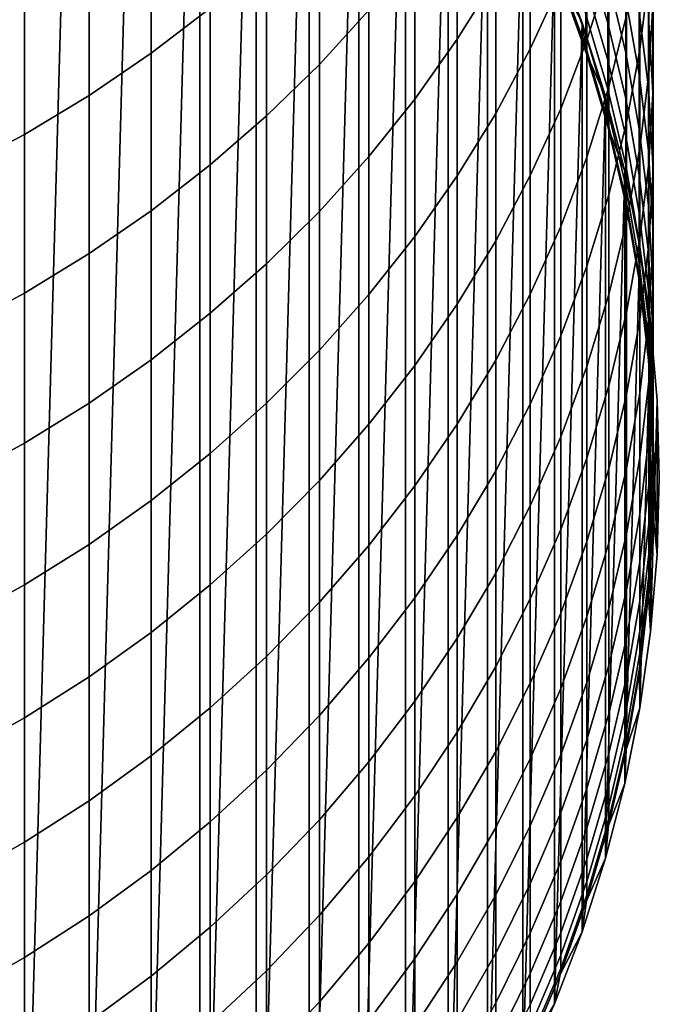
# Model space of a CAD drawing. Header units: metres. Extents: x -28 to 70, y -212 to 28.
# Tile 10 of 239: x 6.43 to 12, y -204.6 to -196.01. Entities that reach past the tile are written whole.
import ezdxf

# ---------------------------------------------------------------- set-up
doc = ezdxf.new("R2010")
doc.units = ezdxf.units.M
doc.layers.add('solid_10_261_102_XXX', color=7, linetype='CONTINUOUS')

msp = doc.modelspace()

# ---------------------------------------------------------------- linework, layer by layer
at = {"layer": 'solid_10_261_102_XXX'}
for points in [[(6.944153, -190.213348, 254.300003), (6.38436, -210.160706, 254.300003), (5.804667, -210.502655, 254.300003), (6.38436, -189.839294, 254.300003)], [(7.481825, -190.617981, 254.300003), (6.944153, -209.786652, 254.300003), (6.38436, -210.160706, 254.300003), (6.944153, -190.213348, 254.300003)], [(7.996207, -191.052338, 254.300003), (7.481825, -209.382019, 254.300003), (6.944153, -209.786652, 254.300003), (7.481825, -190.617981, 254.300003)], [(7.996207, -191.052338, 254.300003), (7.996207, -208.947662, 254.300003), (7.481825, -209.382019, 254.300003)], [(7.996207, -191.052338, 254.300003), (8.485281, -191.514725, 254.300003), (7.996207, -208.947662, 254.300003)], [(8.485281, -191.514725, 254.300003), (8.485281, -208.485275, 254.300003), (7.996207, -208.947662, 254.300003)], [(8.485281, -191.514725, 254.300003), (8.947662, -192.003799, 254.300003), (8.485281, -208.485275, 254.300003)], [(8.947662, -192.003799, 254.300003), (8.947662, -207.996201, 254.300003), (8.485281, -208.485275, 254.300003)], [(8.947662, -192.003799, 254.300003), (9.382021, -192.518173, 254.300003), (8.947662, -207.996201, 254.300003)], [(9.382021, -192.518173, 254.300003), (9.382021, -207.481827, 254.300003), (8.947662, -207.996201, 254.300003)], [(9.382021, -192.518173, 254.300003), (9.786657, -193.055847, 254.300003), (9.382021, -207.481827, 254.300003)], [(9.786657, -193.055847, 254.300003), (9.786657, -206.944153, 254.300003), (9.382021, -207.481827, 254.300003)], [(9.786657, -193.055847, 254.300003), (10.160706, -193.615646, 254.300003), (9.786657, -206.944153, 254.300003)], [(10.160706, -193.615646, 254.300003), (10.160706, -206.384354, 254.300003), (9.786657, -206.944153, 254.300003)], [(10.160706, -193.615646, 254.300003), (10.502658, -194.195328, 254.300003), (10.160706, -206.384354, 254.300003)], [(10.502658, -194.195328, 254.300003), (10.502658, -205.804672, 254.300003), (10.160706, -206.384354, 254.300003)], [(10.502658, -194.195328, 254.300003), (10.811626, -194.793411, 254.300003), (10.502658, -205.804672, 254.300003)], [(10.239358, -194.917099, 361.848969), (10.239358, -196.180481, 359.238586), (10.574701, -195.641235, 358.986633), (10.574701, -194.384933, 361.582367)], [(7.57031, -194.857742, 368.491791), (7.57031, -196.302582, 365.880554), (8.086323, -195.907913, 365.669159), (8.086323, -194.468979, 368.269684)], [(10.875484, -195.085495, 358.726959), (10.875484, -196.263535, 356.113159), (11.14072, -195.686081, 355.862335), (11.14072, -194.515106, 358.46048)], [(11.369547, -195.095657, 355.605865), (11.369547, -196.188431, 352.99295), (11.561213, -195.580078, 352.74823), (11.561213, -194.494217, 355.344635)], [(9.037462, -195.043884, 365.20639), (9.037462, -196.398911, 362.591278), (9.469481, -195.925735, 362.354248), (9.469481, -194.577362, 364.956512)], [(11.830687, -195.339233, 349.657562), (11.830687, -196.269455, 347.040192), (11.907613, -195.62677, 346.821625), (11.907613, -194.702774, 349.421509)], [(10.811626, -194.793411, 254.300003), (10.811626, -205.206589, 254.300003), (10.502658, -205.804672, 254.300003)], [(10.811626, -194.793411, 254.300003), (11.086555, -195.407791, 254.300003), (10.811626, -205.206589, 254.300003)], [(7.029555, -195.220245, 368.698883), (7.029555, -196.670624, 366.077667), (7.57031, -196.302582, 365.880554), (7.57031, -194.857742, 368.491791)], [(9.870549, -195.431259, 362.106537), (9.870549, -196.701477, 359.481995), (10.239358, -196.180481, 359.238586), (10.239358, -194.917099, 361.848969)], [(11.552008, -195.642319, 330.118561), (11.552008, -196.038712, 327.500214), (11.358356, -195.389664, 327.411011), (11.358356, -194.995941, 330.011658)], [(11.561213, -195.580078, 352.74823), (11.561213, -196.59462, 350.123138), (11.715095, -195.970535, 349.891693), (11.715095, -194.962555, 352.499817)], [(11.907613, -195.62677, 346.821625), (11.907613, -196.479416, 344.197449), (11.945621, -195.827866, 343.995544), (11.945621, -194.980988, 346.60199)], [(8.575907, -195.487885, 365.444183), (8.575907, -196.849243, 362.816864), (9.037462, -196.398911, 362.591278), (9.037462, -195.043884, 365.20639)], [(10.574701, -195.641235, 358.986633), (10.574701, -196.826157, 356.357544), (10.875484, -196.263535, 356.113159), (10.875484, -195.085495, 358.726959)], [(11.14072, -195.686081, 355.862335), (11.14072, -196.785645, 353.233185), (11.369547, -196.188431, 352.99295), (11.369547, -195.095657, 355.605865)], [(11.707903, -195.827576, 332.851532), (11.707903, -196.298553, 330.227112), (11.552008, -195.642319, 330.118561), (11.552008, -195.174545, 332.725128)], [(6.465825, -195.555344, 368.89032), (6.465825, -197.010803, 366.259888), (7.029555, -196.670624, 366.077667), (7.029555, -195.220245, 368.698883)], [(11.945621, -195.827866, 343.995544), (11.945621, -196.603241, 341.366943), (11.944586, -195.945404, 341.182648), (11.944586, -195.175308, 343.793335)], [(11.358356, -195.963303, 322.182281), (11.358356, -196.142807, 319.558136), (11.127584, -195.500748, 319.52301), (11.127584, -195.322449, 322.129639)], [(11.825533, -195.942047, 335.608032), (11.825533, -196.488266, 332.979431), (11.707903, -195.827576, 332.851532), (11.707903, -195.28508, 335.462128)], [(11.715095, -195.970535, 349.891693), (11.715095, -196.906906, 347.256989), (11.830687, -196.269455, 347.040192), (11.830687, -195.339233, 349.657562)], [(11.904513, -195.982407, 338.385895), (11.904513, -196.604492, 335.755157), (11.825533, -195.942047, 335.608032), (11.825533, -195.324219, 338.220734)], [(11.944586, -195.945404, 341.182648), (11.944586, -196.64389, 338.55188), (11.904513, -195.982407, 338.385895), (11.904513, -195.288696, 340.998627)], [(9.469481, -195.925735, 362.354248), (9.469481, -197.202545, 359.716125), (9.870549, -196.701477, 359.481995), (9.870549, -195.431259, 362.106537)], [(11.086555, -195.407791, 254.300003), (11.086555, -204.592209, 254.300003), (10.811626, -205.206589, 254.300003)], [(11.086555, -195.407791, 254.300003), (11.326592, -196.036636, 254.300003), (11.086555, -204.592209, 254.300003)], [(11.086555, -195.407791, 304.299988), (11.326592, -196.036636, 304.299988), (11.326592, -196.036636, 254.300003), (11.086555, -195.407791, 254.300003)], [(11.326592, -196.036636, 304.299988), (11.086555, -195.407791, 304.299988), (11.135792, -195.66449, 304.299988)], [(11.552008, -196.038712, 327.500214), (11.552008, -196.363434, 324.872009), (11.358356, -195.712189, 324.800568), (11.358356, -195.389664, 327.411011)], [(8.086323, -195.907913, 365.669159), (8.086323, -197.275253, 363.030273), (8.575907, -196.849243, 362.816864), (8.575907, -195.487885, 365.444183)], [(11.358356, -196.142807, 319.558136), (11.358356, -196.250549, 316.930054), (11.127584, -195.607773, 316.912476), (11.127584, -195.500748, 319.52301)], [(5.880963, -195.861908, 369.06546), (5.880963, -197.322052, 366.426575), (6.465825, -197.010803, 366.259888), (6.465825, -195.555344, 368.89032)], [(11.369547, -196.188431, 352.99295), (11.369547, -197.209442, 350.351135), (11.561213, -196.59462, 350.123138), (11.561213, -195.580078, 352.74823)], [(10.239358, -196.180481, 359.238586), (10.239358, -197.37207, 356.594666), (10.574701, -196.826157, 356.357544), (10.574701, -195.641235, 358.986633)], [(10.875484, -196.263535, 356.113159), (10.875484, -197.369736, 353.46814), (11.14072, -196.785645, 353.233185), (11.14072, -195.686081, 355.862335)], [(11.358356, -196.250549, 316.930054), (11.358356, -196.286484, 314.299988), (11.135776, -195.664444, 314.299988), (11.127584, -195.607773, 316.912476)], [(11.365112, -196.307205, 304.299988), (11.135792, -195.66449, 304.299988), (11.135776, -195.664444, 314.299988), (11.358356, -196.286484, 314.299988)], [(11.326592, -196.036636, 304.299988), (11.135792, -195.66449, 304.299988), (11.365112, -196.307205, 304.299988)], [(11.707903, -196.298553, 330.227112), (11.707903, -196.697662, 327.59079), (11.552008, -196.038712, 327.500214), (11.552008, -195.642319, 330.118561)], [(11.830687, -196.269455, 347.040192), (11.830687, -197.127823, 344.398407), (11.907613, -196.479416, 344.197449), (11.907613, -195.62677, 346.821625)], [(11.552008, -196.363434, 324.872009), (11.552008, -196.616257, 322.235931), (11.358356, -195.963303, 322.182281), (11.358356, -195.712189, 324.800568)], [(11.825533, -196.488266, 332.979431), (11.825533, -196.962494, 330.336914), (11.707903, -196.298553, 330.227112), (11.707903, -195.827576, 332.851532)], [(11.907613, -196.479416, 344.197449), (11.907613, -197.260056, 341.550995), (11.945621, -196.603241, 341.366943), (11.945621, -195.827866, 343.995544)], [(7.57031, -196.302582, 365.880554), (7.57031, -197.675568, 363.230835), (8.086323, -197.275253, 363.030273), (8.086323, -195.907913, 365.669159)], [(9.037462, -196.398911, 362.591278), (9.037462, -197.682022, 359.940155), (9.469481, -197.202545, 359.716125), (9.469481, -195.925735, 362.354248)], [(11.904513, -196.604492, 335.755157), (11.904513, -197.154495, 333.108429), (11.825533, -196.488266, 332.979431), (11.825533, -195.942047, 335.608032)], [(11.945621, -196.603241, 341.366943), (11.945621, -197.306519, 338.71817), (11.944586, -196.64389, 338.55188), (11.944586, -195.945404, 341.182648)], [(11.552008, -196.616257, 322.235931), (11.552008, -196.796982, 319.593903), (11.358356, -196.142807, 319.558136), (11.358356, -195.963303, 322.182281)], [(11.561213, -196.59462, 350.123138), (11.561213, -197.537079, 347.471283), (11.715095, -196.906906, 347.256989), (11.715095, -195.970535, 349.891693)], [(11.944586, -196.64389, 338.55188), (11.944586, -197.270264, 335.903015), (11.904513, -196.604492, 335.755157), (11.904513, -195.982407, 338.385895)], [(11.326592, -196.036636, 254.300003), (11.326592, -203.963364, 254.300003), (11.086555, -204.592209, 254.300003)], [(11.326592, -196.036636, 254.300003), (11.53102, -196.678024, 254.300003), (11.326592, -203.963364, 254.300003)], [(11.326592, -196.036636, 304.299988), (11.53102, -196.678024, 304.299988), (11.53102, -196.678024, 254.300003), (11.326592, -196.036636, 254.300003)], [(11.53102, -196.678024, 304.299988), (11.326592, -196.036636, 304.299988), (11.365112, -196.307205, 304.299988)], [(11.707903, -196.697662, 327.59079), (11.707903, -197.024612, 324.94455), (11.552008, -196.363434, 324.872009), (11.552008, -196.038712, 327.500214)], [(9.870549, -196.701477, 359.481995), (9.870549, -197.899536, 356.823761), (10.239358, -197.37207, 356.594666), (10.239358, -196.180481, 359.238586)], [(11.14072, -196.785645, 353.233185), (11.14072, -197.812973, 350.574982), (11.369547, -197.209442, 350.351135), (11.369547, -196.188431, 352.99295)], [(11.552008, -196.796982, 319.593903), (11.552008, -196.905457, 316.947937), (11.358356, -196.250549, 316.930054), (11.358356, -196.142807, 319.558136)], [(10.574701, -196.826157, 356.357544), (10.574701, -197.938812, 353.697052), (10.875484, -197.369736, 353.46814), (10.875484, -196.263535, 356.113159)], [(11.365126, -196.307251, 314.299988), (11.358356, -196.286484, 314.299988), (11.358356, -196.250549, 316.930054)], [(11.552008, -196.905457, 316.947937), (11.552008, -196.941635, 314.299988), (11.365126, -196.307251, 314.299988), (11.358356, -196.250549, 316.930054)], [(11.365112, -196.307205, 304.299988), (11.358356, -196.286484, 314.299988), (11.365126, -196.307251, 314.299988)], [(11.715095, -196.906906, 347.256989), (11.715095, -197.770966, 344.597687), (11.830687, -197.127823, 344.398407), (11.830687, -196.269455, 347.040192)], [(7.029555, -196.670624, 366.077667), (7.029555, -198.048843, 363.417816), (7.57031, -197.675568, 363.230835), (7.57031, -196.302582, 365.880554)], [(11.365112, -196.307205, 304.299988), (11.365126, -196.307251, 314.299988), (11.552008, -196.941635, 314.299988)], [(11.55742, -196.962143, 304.299988), (11.365112, -196.307205, 304.299988), (11.552008, -196.941635, 314.299988), (11.557405, -196.962097, 314.299988)], [(11.53102, -196.678024, 304.299988), (11.365112, -196.307205, 304.299988), (11.55742, -196.962143, 304.299988)], [(11.707903, -197.024612, 324.94455), (11.707903, -197.279175, 322.290375), (11.552008, -196.616257, 322.235931), (11.552008, -196.363434, 324.872009)], [(11.825533, -196.962494, 330.336914), (11.825533, -197.364365, 327.682434), (11.707903, -196.697662, 327.59079), (11.707903, -196.298553, 330.227112)], [(8.575907, -196.849243, 362.816864), (8.575907, -198.138336, 360.153351), (9.037462, -197.682022, 359.940155), (9.037462, -196.398911, 362.591278)], [(11.904513, -197.154495, 333.108429), (11.904513, -197.631989, 330.447662), (11.825533, -196.962494, 330.336914), (11.825533, -196.488266, 332.979431)], [(11.830687, -197.127823, 344.398407), (11.830687, -197.913712, 341.734131), (11.907613, -197.260056, 341.550995), (11.907613, -196.479416, 344.197449)], [(11.369547, -197.209442, 350.351135), (11.369547, -198.157898, 347.682434), (11.561213, -197.537079, 347.471283), (11.561213, -196.59462, 350.123138)], [(11.707903, -197.279175, 322.290375), (11.707903, -197.461136, 319.630219), (11.552008, -196.796982, 319.593903), (11.552008, -196.616257, 322.235931)], [(11.944586, -197.270264, 335.903015), (11.944586, -197.824066, 333.238037), (11.904513, -197.154495, 333.108429), (11.904513, -196.604492, 335.755157)], [(11.907613, -197.260056, 341.550995), (11.907613, -197.968124, 338.884186), (11.945621, -197.306519, 338.71817), (11.945621, -196.603241, 341.366943)], [(6.465825, -197.010803, 366.259888), (6.465825, -198.39389, 363.590668), (7.029555, -198.048843, 363.417816), (7.029555, -196.670624, 366.077667)], [(9.469481, -197.202545, 359.716125), (9.469481, -198.406799, 357.044098), (9.870549, -197.899536, 356.823761), (9.870549, -196.701477, 359.481995)], [(11.53102, -196.678024, 254.300003), (11.53102, -203.321976, 254.300003), (11.326592, -203.963364, 254.300003)], [(11.53102, -196.678024, 254.300003), (11.699128, -197.329727, 254.300003), (11.53102, -203.321976, 254.300003)], [(11.53102, -196.678024, 304.299988), (11.699128, -197.329727, 304.299988), (11.699128, -197.329727, 254.300003), (11.53102, -196.678024, 254.300003)], [(11.699128, -197.329727, 304.299988), (11.53102, -196.678024, 304.299988), (11.55742, -196.962143, 304.299988)], [(11.825533, -197.364365, 327.682434), (11.825533, -197.693573, 325.017944), (11.707903, -197.024612, 324.94455), (11.707903, -196.697662, 327.59079)], [(11.945621, -197.306519, 338.71817), (11.945621, -197.937195, 336.051147), (11.944586, -197.270264, 335.903015), (11.944586, -196.64389, 338.55188)], [(10.875484, -197.369736, 353.46814), (10.875484, -198.403275, 350.793884), (11.14072, -197.812973, 350.574982), (11.14072, -196.785645, 353.233185)], [(11.707903, -197.461136, 319.630219), (11.707903, -197.570358, 316.966095), (11.552008, -196.905457, 316.947937), (11.552008, -196.796982, 319.593903)], [(8.086323, -197.275253, 363.030273), (8.086323, -198.570023, 360.355042), (8.575907, -198.138336, 360.153351), (8.575907, -196.849243, 362.816864)], [(10.239358, -197.37207, 356.594666), (10.239358, -198.491013, 353.919189), (10.574701, -197.938812, 353.697052), (10.574701, -196.826157, 356.357544)], [(11.557405, -196.962097, 314.299988), (11.552008, -196.941635, 314.299988), (11.552008, -196.905457, 316.947937)], [(11.707903, -197.570358, 316.966095), (11.707903, -197.606781, 314.299988), (11.557405, -196.962097, 314.299988), (11.552008, -196.905457, 316.947937)], [(11.711966, -197.626755, 304.299988), (11.55742, -196.962143, 304.299988), (11.557405, -196.962097, 314.299988), (11.707903, -197.606781, 314.299988)], [(11.699128, -197.329727, 304.299988), (11.55742, -196.962143, 304.299988), (11.711966, -197.626755, 304.299988)], [(11.561213, -197.537079, 347.471283), (11.561213, -198.406754, 344.794708), (11.715095, -197.770966, 344.597687), (11.715095, -196.906906, 347.256989)], [(11.904513, -197.631989, 330.447662), (11.904513, -198.036636, 327.774811), (11.825533, -197.364365, 327.682434), (11.825533, -196.962494, 330.336914)], [(5.880963, -197.322052, 366.426575), (5.880963, -198.709564, 363.74881), (6.465825, -198.39389, 363.590668), (6.465825, -197.010803, 366.259888)], [(11.825533, -197.693573, 325.017944), (11.825533, -197.949875, 322.345459), (11.707903, -197.279175, 322.290375), (11.707903, -197.024612, 324.94455)], [(11.715095, -197.770966, 344.597687), (11.715095, -198.562057, 341.915802), (11.830687, -197.913712, 341.734131), (11.830687, -197.127823, 344.398407)], [(9.037462, -197.682022, 359.940155), (9.037462, -198.892212, 357.254944), (9.469481, -198.406799, 357.044098), (9.469481, -197.202545, 359.716125)], [(11.14072, -197.812973, 350.574982), (11.14072, -198.767334, 347.889679), (11.369547, -198.157898, 347.682434), (11.369547, -197.209442, 350.351135)], [(11.944586, -197.824066, 333.238037), (11.944586, -198.304855, 330.558929), (11.904513, -197.631989, 330.447662), (11.904513, -197.154495, 333.108429)], [(7.57031, -197.675568, 363.230835), (7.57031, -198.975647, 360.544586), (8.086323, -198.570023, 360.355042), (8.086323, -197.275253, 363.030273)], [(11.825533, -197.949875, 322.345459), (11.825533, -198.133087, 319.666992), (11.707903, -197.461136, 319.630219), (11.707903, -197.279175, 322.290375)], [(11.830687, -197.913712, 341.734131), (11.830687, -198.626541, 339.049408), (11.907613, -197.968124, 338.884186), (11.907613, -197.260056, 341.550995)], [(11.907613, -197.968124, 338.884186), (11.907613, -198.603073, 336.199036), (11.945621, -197.937195, 336.051147), (11.945621, -197.306519, 338.71817)], [(11.945621, -197.937195, 336.051147), (11.945621, -198.494781, 333.367889), (11.944586, -197.824066, 333.238037), (11.944586, -197.270264, 335.903015)], [(9.870549, -197.899536, 356.823761), (9.870549, -199.024536, 354.133789), (10.239358, -198.491013, 353.919189), (10.239358, -197.37207, 356.594666)], [(10.574701, -197.938812, 353.697052), (10.574701, -198.978394, 351.007172), (10.875484, -198.403275, 350.793884), (10.875484, -197.369736, 353.46814)], [(11.699128, -197.329727, 254.300003), (11.699128, -202.670273, 254.300003), (11.53102, -203.321976, 254.300003)], [(11.699128, -197.329727, 254.300003), (11.83047, -197.990051, 254.300003), (11.699128, -202.670273, 254.300003)], [(11.699128, -197.329727, 304.299988), (11.83047, -197.990051, 304.299988), (11.83047, -197.990051, 254.300003), (11.699128, -197.329727, 254.300003)], [(11.83047, -197.990051, 304.299988), (11.699128, -197.329727, 304.299988), (11.711966, -197.626755, 304.299988), (11.82837, -198.299362, 304.299988)], [(11.904513, -198.036636, 327.774811), (11.904513, -198.368118, 325.091949), (11.825533, -197.693573, 325.017944), (11.825533, -197.364365, 327.682434)], [(11.825533, -198.133087, 319.666992), (11.825533, -198.243073, 316.984497), (11.707903, -197.570358, 316.966095), (11.707903, -197.461136, 319.630219)], [(11.369547, -198.157898, 347.682434), (11.369547, -199.033112, 344.9888), (11.561213, -198.406754, 344.794708), (11.561213, -197.537079, 347.471283)], [(11.711987, -197.626846, 314.299988), (11.707903, -197.606781, 314.299988), (11.707903, -197.570358, 316.966095)], [(11.825533, -198.243073, 316.984497), (11.825533, -198.279739, 314.299988), (11.711987, -197.626846, 314.299988), (11.707903, -197.570358, 316.966095)], [(11.711966, -197.626755, 304.299988), (11.707903, -197.606781, 314.299988), (11.711987, -197.626846, 314.299988)], [(11.711966, -197.626755, 304.299988), (11.711987, -197.626846, 314.299988), (11.825533, -198.279739, 314.299988)], [(11.82837, -198.299362, 304.299988), (11.711966, -197.626755, 304.299988), (11.825533, -198.279739, 314.299988), (11.828366, -198.299332, 314.299988)], [(11.944586, -198.304855, 330.558929), (11.944586, -198.71228, 327.867676), (11.904513, -198.036636, 327.774811), (11.904513, -197.631989, 330.447662)], [(7.029555, -198.048843, 363.417816), (7.029555, -199.353897, 360.721313), (7.57031, -198.975647, 360.544586), (7.57031, -197.675568, 363.230835)], [(8.575907, -198.138336, 360.153351), (8.575907, -199.354202, 357.455627), (9.037462, -198.892212, 357.254944), (9.037462, -197.682022, 359.940155)], [(11.904513, -198.368118, 325.091949), (11.904513, -198.62619, 322.401001), (11.825533, -197.949875, 322.345459), (11.825533, -197.693573, 325.017944)], [(10.875484, -198.403275, 350.793884), (10.875484, -199.363388, 348.092407), (11.14072, -198.767334, 347.889679), (11.14072, -197.812973, 350.574982)], [(11.561213, -198.406754, 344.794708), (11.561213, -199.203003, 342.095367), (11.715095, -198.562057, 341.915802), (11.715095, -197.770966, 344.597687)], [(11.945621, -198.494781, 333.367889), (11.945621, -198.978867, 330.67041), (11.944586, -198.304855, 330.558929), (11.944586, -197.824066, 333.238037)], [(9.469481, -198.406799, 357.044098), (9.469481, -199.537628, 354.34021), (9.870549, -199.024536, 354.133789), (9.870549, -197.899536, 356.823761)], [(11.715095, -198.562057, 341.915802), (11.715095, -199.279602, 339.213287), (11.830687, -198.626541, 339.049408), (11.830687, -197.913712, 341.734131)], [(10.239358, -198.491013, 353.919189), (10.239358, -199.536453, 351.214142), (10.574701, -198.978394, 351.007172), (10.574701, -197.938812, 353.697052)], [(11.83047, -197.990051, 254.300003), (11.83047, -202.009949, 254.300003), (11.699128, -202.670273, 254.300003)], [(11.904513, -198.62619, 322.401001), (11.904513, -198.810669, 319.704041), (11.825533, -198.133087, 319.666992), (11.825533, -197.949875, 322.345459)], [(11.92454, -198.656357, 304.299988), (11.83047, -197.990051, 304.299988), (11.82837, -198.299362, 304.299988), (11.906155, -198.97731, 304.299988)], [(11.83047, -197.990051, 254.300003), (11.92454, -198.656357, 254.300003), (11.83047, -202.009949, 254.300003)], [(11.83047, -197.990051, 304.299988), (11.92454, -198.656357, 304.299988), (11.92454, -198.656357, 254.300003), (11.83047, -197.990051, 254.300003)], [(11.830687, -198.626541, 339.049408), (11.830687, -199.265762, 336.346222), (11.907613, -198.603073, 336.199036), (11.907613, -197.968124, 338.884186)], [(11.907613, -198.603073, 336.199036), (11.907613, -199.164459, 333.497528), (11.945621, -198.494781, 333.367889), (11.945621, -197.937195, 336.051147)], [(6.465825, -198.39389, 363.590668), (6.465825, -199.703537, 360.884674), (7.029555, -199.353897, 360.721313), (7.029555, -198.048843, 363.417816)], [(11.944586, -198.71228, 327.867676), (11.944586, -199.046051, 325.166321), (11.904513, -198.368118, 325.091949), (11.904513, -198.036636, 327.774811)], [(8.086323, -198.570023, 360.355042), (8.086323, -199.791229, 357.645447), (8.575907, -199.354202, 357.455627), (8.575907, -198.138336, 360.153351)], [(11.14072, -198.767334, 347.889679), (11.14072, -199.647964, 345.179352), (11.369547, -199.033112, 344.9888), (11.369547, -198.157898, 347.682434)], [(11.904513, -198.810669, 319.704041), (11.904513, -198.921417, 317.003021), (11.825533, -198.243073, 316.984497), (11.825533, -198.133087, 319.666992)], [(11.828366, -198.299332, 314.299988), (11.825533, -198.279739, 314.299988), (11.825533, -198.243073, 316.984497)], [(11.904513, -198.921417, 317.003021), (11.904513, -198.958344, 314.299988), (11.828366, -198.299332, 314.299988), (11.825533, -198.243073, 316.984497)], [(11.906155, -198.97731, 304.299988), (11.82837, -198.299362, 304.299988), (11.828366, -198.299332, 314.299988), (11.904513, -198.958344, 314.299988)], [(11.945621, -198.978867, 330.67041), (11.945621, -199.389084, 327.960724), (11.944586, -198.71228, 327.867676), (11.944586, -198.304855, 330.558929)], [(5.880963, -198.709564, 363.74881), (5.880963, -200.023422, 361.034119), (6.465825, -199.703537, 360.884674), (6.465825, -198.39389, 363.590668)], [(9.037462, -198.892212, 357.254944), (9.037462, -200.028625, 354.537689), (9.469481, -199.537628, 354.34021), (9.469481, -198.406799, 357.044098)], [(10.574701, -198.978394, 351.007172), (10.574701, -199.944107, 348.289917), (10.875484, -199.363388, 348.092407), (10.875484, -198.403275, 350.793884)], [(11.369547, -199.033112, 344.9888), (11.369547, -199.834412, 342.272278), (11.561213, -199.203003, 342.095367), (11.561213, -198.406754, 344.794708)], [(11.944586, -199.046051, 325.166321), (11.944586, -199.305908, 322.456848), (11.904513, -198.62619, 322.401001), (11.904513, -198.368118, 325.091949)], [(9.870549, -199.024536, 354.133789), (9.870549, -200.075638, 351.414093), (10.239358, -199.536453, 351.214142), (10.239358, -198.491013, 353.919189)], [(11.907613, -199.164459, 333.497528), (11.907613, -199.65184, 330.781708), (11.945621, -198.978867, 330.67041), (11.945621, -198.494781, 333.367889)], [(7.57031, -198.975647, 360.544586), (7.57031, -200.201889, 357.823822), (8.086323, -199.791229, 357.645447), (8.086323, -198.570023, 360.355042)], [(11.561213, -199.203003, 342.095367), (11.561213, -199.925201, 339.375305), (11.715095, -199.279602, 339.213287), (11.715095, -198.562057, 341.915802)], [(11.830687, -199.265762, 336.346222), (11.830687, -199.830917, 333.626556), (11.907613, -199.164459, 333.497528), (11.907613, -198.603073, 336.199036)], [(11.715095, -199.279602, 339.213287), (11.715095, -199.923065, 336.492188), (11.830687, -199.265762, 336.346222), (11.830687, -198.626541, 339.049408)], [(11.92454, -198.656357, 254.300003), (11.92454, -201.343643, 254.300003), (11.83047, -202.009949, 254.300003)], [(11.944586, -199.305908, 322.456848), (11.944586, -199.491653, 319.741272), (11.904513, -198.810669, 319.704041), (11.904513, -198.62619, 322.401001)], [(11.92454, -198.656357, 304.299988), (11.906155, -198.97731, 304.299988), (11.945126, -199.658768, 304.299988)], [(11.92454, -198.656357, 254.300003), (11.981125, -199.327225, 254.300003), (11.92454, -201.343643, 254.300003)], [(11.92454, -198.656357, 304.299988), (11.981125, -199.327225, 304.299988), (11.981125, -199.327225, 254.300003), (11.92454, -198.656357, 254.300003)], [(11.981125, -199.327225, 304.299988), (11.92454, -198.656357, 304.299988), (11.945126, -199.658768, 304.299988), (11.981125, -200.672775, 304.299988)], [(10.875484, -199.363388, 348.092407), (10.875484, -200.249344, 345.365692), (11.14072, -199.647964, 345.179352), (11.14072, -198.767334, 347.889679)], [(11.945621, -199.389084, 327.960724), (11.945621, -199.725143, 325.240814), (11.944586, -199.046051, 325.166321), (11.944586, -198.71228, 327.867676)], [(11.944586, -199.491653, 319.741272), (11.944586, -199.603149, 317.021667), (11.904513, -198.921417, 317.003021), (11.904513, -198.810669, 319.704041)], [(8.575907, -199.354202, 357.455627), (8.575907, -200.495911, 354.725677), (9.037462, -200.028625, 354.537689), (9.037462, -198.892212, 357.254944)], [(11.906164, -198.977371, 314.299988), (11.904513, -198.958344, 314.299988), (11.904513, -198.921417, 317.003021)], [(11.944586, -199.603149, 317.021667), (11.944586, -199.640335, 314.299988), (11.906164, -198.977371, 314.299988), (11.904513, -198.921417, 317.003021)], [(7.029555, -199.353897, 360.721313), (7.029555, -200.584824, 357.990143), (7.57031, -200.201889, 357.823822), (7.57031, -198.975647, 360.544586)], [(9.469481, -199.537628, 354.34021), (9.469481, -200.594177, 351.606415), (9.870549, -200.075638, 351.414093), (9.870549, -199.024536, 354.133789)], [(10.239358, -199.536453, 351.214142), (10.239358, -200.507614, 348.481537), (10.574701, -199.944107, 348.289917), (10.574701, -198.978394, 351.007172)], [(11.14072, -199.647964, 345.179352), (11.14072, -200.454254, 342.445953), (11.369547, -199.834412, 342.272278), (11.369547, -199.033112, 344.9888)], [(11.906155, -198.97731, 304.299988), (11.904513, -198.958344, 314.299988), (11.906164, -198.977371, 314.299988)], [(11.906155, -198.97731, 304.299988), (11.906164, -198.977371, 314.299988), (11.944586, -199.640335, 314.299988)], [(11.945126, -199.658768, 304.299988), (11.906155, -198.97731, 304.299988), (11.944586, -199.640335, 314.299988), (11.945127, -199.658752, 314.299988)], [(11.907613, -199.65184, 330.781708), (11.907613, -200.06485, 328.053589), (11.945621, -199.389084, 327.960724), (11.945621, -198.978867, 330.67041)], [(11.945621, -199.725143, 325.240814), (11.945621, -199.986786, 322.512756), (11.944586, -199.305908, 322.456848), (11.944586, -199.046051, 325.166321)], [(11.369547, -199.834412, 342.272278), (11.369547, -200.561218, 339.534912), (11.561213, -199.925201, 339.375305), (11.561213, -199.203003, 342.095367)], [(11.830687, -199.830917, 333.626556), (11.830687, -200.321564, 330.892487), (11.907613, -199.65184, 330.781708), (11.907613, -199.164459, 333.497528)], [(11.561213, -199.925201, 339.375305), (11.561213, -200.572845, 336.636505), (11.715095, -199.923065, 336.492188), (11.715095, -199.279602, 339.213287)], [(11.715095, -199.923065, 336.492188), (11.715095, -200.491959, 333.754517), (11.830687, -199.830917, 333.626556), (11.830687, -199.265762, 336.346222)], [(6.465825, -199.703537, 360.884674), (6.465825, -200.938782, 358.14389), (7.029555, -200.584824, 357.990143), (7.029555, -199.353897, 360.721313)], [(8.086323, -199.791229, 357.645447), (8.086323, -200.937973, 354.903503), (8.575907, -200.495911, 354.725677), (8.575907, -199.354202, 357.455627)], [(10.574701, -199.944107, 348.289917), (10.574701, -200.835251, 345.547272), (10.875484, -200.249344, 345.365692), (10.875484, -199.363388, 348.092407)], [(11.981125, -199.327225, 254.300003), (11.981125, -200.672775, 254.300003), (11.92454, -201.343643, 254.300003)], [(11.945621, -199.986786, 322.512756), (11.945621, -200.173798, 319.778595), (11.944586, -199.491653, 319.741272), (11.944586, -199.305908, 322.456848)], [(11.981125, -199.327225, 254.300003), (12, -200, 254.300003), (11.981125, -200.672775, 254.300003)], [(11.981125, -199.327225, 304.299988), (12, -200, 304.299988), (12, -200, 254.300003), (11.981125, -199.327225, 254.300003)], [(11.981125, -200.672775, 304.299988), (12, -200, 304.299988), (11.981125, -199.327225, 304.299988)], [(11.907613, -200.06485, 328.053589), (11.907613, -200.403183, 325.315216), (11.945621, -199.725143, 325.240814), (11.945621, -199.389084, 327.960724)], [(9.037462, -200.028625, 354.537689), (9.037462, -201.090393, 351.790436), (9.469481, -200.594177, 351.606415), (9.469481, -199.537628, 354.34021)], [(9.870549, -200.075638, 351.414093), (9.870549, -201.052063, 348.666718), (10.239358, -200.507614, 348.481537), (10.239358, -199.536453, 351.214142)], [(11.945621, -200.173798, 319.778595), (11.945621, -200.286072, 317.040314), (11.944586, -199.603149, 317.021667), (11.944586, -199.491653, 319.741272)], [(11.945127, -199.658752, 314.299988), (11.944586, -199.640335, 314.299988), (11.944586, -199.603149, 317.021667)], [(11.945621, -200.286072, 317.040314), (11.945621, -200.323502, 314.299988), (11.945127, -199.658752, 314.299988), (11.944586, -199.603149, 317.021667)], [(5.880963, -200.023422, 361.034119), (5.880963, -201.262634, 358.284576), (6.465825, -200.938782, 358.14389), (6.465825, -199.703537, 360.884674)], [(10.875484, -200.249344, 345.365692), (10.875484, -201.060486, 342.615814), (11.14072, -200.454254, 342.445953), (11.14072, -199.647964, 345.179352)], [(11.830687, -200.321564, 330.892487), (11.830687, -200.73735, 328.146027), (11.907613, -200.06485, 328.053589), (11.907613, -199.65184, 330.781708)], [(11.907613, -200.403183, 325.315216), (11.907613, -200.666611, 322.568604), (11.945621, -199.986786, 322.512756), (11.945621, -199.725143, 325.240814)], [(11.945126, -199.658768, 304.299988), (11.945127, -199.658752, 314.299988), (11.945621, -200.323502, 314.299988)], [(11.945126, -200.341232, 304.299988), (11.945126, -199.658768, 304.299988), (11.945621, -200.323502, 314.299988), (11.945127, -200.341248, 314.299988)], [(11.981125, -200.672775, 304.299988), (11.945126, -199.658768, 304.299988), (11.945126, -200.341232, 304.299988)], [(7.57031, -200.201889, 357.823822), (7.57031, -201.353348, 355.070587), (8.086323, -200.937973, 354.903503), (8.086323, -199.791229, 357.645447)], [(11.14072, -200.454254, 342.445953), (11.14072, -201.185577, 339.691559), (11.369547, -200.561218, 339.534912), (11.369547, -199.834412, 342.272278)], [(11.715095, -200.491959, 333.754517), (11.715095, -200.985855, 331.00235), (11.830687, -200.321564, 330.892487), (11.830687, -199.830917, 333.626556)], [(10.239358, -200.507614, 348.481537), (10.239358, -201.403778, 345.72345), (10.574701, -200.835251, 345.547272), (10.574701, -199.944107, 348.289917)], [(11.369547, -200.561218, 339.534912), (11.369547, -201.212982, 336.778687), (11.561213, -200.572845, 336.636505), (11.561213, -199.925201, 339.375305)], [(11.561213, -200.572845, 336.636505), (11.561213, -201.145447, 333.881042), (11.715095, -200.491959, 333.754517), (11.715095, -199.923065, 336.492188)], [(8.575907, -200.495911, 354.725677), (8.575907, -201.562637, 351.965576), (9.037462, -201.090393, 351.790436), (9.037462, -200.028625, 354.537689)], [(11.830687, -200.73735, 328.146027), (11.830687, -201.077972, 325.389252), (11.907613, -200.403183, 325.315216), (11.907613, -200.06485, 328.053589)], [(11.907613, -200.666611, 322.568604), (11.907613, -200.854904, 319.815826), (11.945621, -200.173798, 319.778595), (11.945621, -199.986786, 322.512756)], [(12, -200, 304.299988), (11.981125, -200.672775, 304.299988), (11.981125, -200.672775, 254.300003), (12, -200, 254.300003)], [(9.469481, -200.594177, 351.606415), (9.469481, -201.575668, 348.844788), (9.870549, -201.052063, 348.666718), (9.870549, -200.075638, 351.414093)], [(7.029555, -200.584824, 357.990143), (7.029555, -201.740677, 355.22641), (7.57031, -201.353348, 355.070587), (7.57031, -200.201889, 357.823822)], [(11.907613, -200.854904, 319.815826), (11.907613, -200.967926, 317.05896), (11.945621, -200.286072, 317.040314), (11.945621, -200.173798, 319.778595)], [(10.574701, -200.835251, 345.547272), (10.574701, -201.651138, 342.781311), (10.875484, -201.060486, 342.615814), (10.875484, -200.249344, 345.365692)], [(11.715095, -200.985855, 331.00235), (11.715095, -201.404404, 328.237701), (11.830687, -200.73735, 328.146027), (11.830687, -200.321564, 330.892487)], [(11.907613, -200.967926, 317.05896), (11.907613, -201.005615, 314.299988), (11.945127, -200.341248, 314.299988), (11.945621, -200.286072, 317.040314)], [(11.945127, -200.341248, 314.299988), (11.945621, -200.323502, 314.299988), (11.945621, -200.286072, 317.040314)], [(11.830687, -201.077972, 325.389252), (11.830687, -201.343155, 322.624176), (11.907613, -200.666611, 322.568604), (11.907613, -200.403183, 325.315216)], [(11.906155, -201.02269, 304.299988), (11.945126, -200.341232, 304.299988), (11.907613, -201.005615, 314.299988), (11.906164, -201.022629, 314.299988)], [(11.981125, -200.672775, 304.299988), (11.945126, -200.341232, 304.299988), (11.906155, -201.02269, 304.299988), (11.92454, -201.343643, 304.299988)], [(11.945126, -200.341232, 304.299988), (11.945127, -200.341248, 314.299988), (11.907613, -201.005615, 314.299988)], [(8.086323, -200.937973, 354.903503), (8.086323, -202.009384, 352.131256), (8.575907, -201.562637, 351.965576), (8.575907, -200.495911, 354.725677)], [(10.875484, -201.060486, 342.615814), (10.875484, -201.796219, 339.844818), (11.14072, -201.185577, 339.691559), (11.14072, -200.454254, 342.445953)], [(11.561213, -201.145447, 333.881042), (11.561213, -201.642548, 331.110962), (11.715095, -200.985855, 331.00235), (11.715095, -200.491959, 333.754517)], [(9.870549, -201.052063, 348.666718), (9.870549, -201.953079, 345.893677), (10.239358, -201.403778, 345.72345), (10.239358, -200.507614, 348.481537)], [(11.14072, -201.185577, 339.691559), (11.14072, -201.841385, 336.918243), (11.369547, -201.212982, 336.778687), (11.369547, -200.561218, 339.534912)], [(11.369547, -201.212982, 336.778687), (11.369547, -201.78923, 334.005676), (11.561213, -201.145447, 333.881042), (11.561213, -200.572845, 336.636505)], [(6.465825, -200.938782, 358.14389), (6.465825, -202.098709, 355.370422), (7.029555, -201.740677, 355.22641), (7.029555, -200.584824, 357.990143)], [(9.037462, -201.090393, 351.790436), (9.037462, -202.076721, 349.015167), (9.469481, -201.575668, 348.844788), (9.469481, -200.594177, 351.606415)], [(11.830687, -201.343155, 322.624176), (11.830687, -201.532715, 319.852905), (11.907613, -200.854904, 319.815826), (11.907613, -200.666611, 322.568604)], [(11.715095, -201.404404, 328.237701), (11.715095, -201.747269, 325.462677), (11.830687, -201.077972, 325.389252), (11.830687, -200.73735, 328.146027)], [(11.981125, -200.672775, 304.299988), (11.92454, -201.343643, 304.299988), (11.92454, -201.343643, 254.300003), (11.981125, -200.672775, 254.300003)], [(10.239358, -201.403778, 345.72345), (10.239358, -202.224274, 342.941895), (10.574701, -201.651138, 342.781311), (10.574701, -200.835251, 345.547272)], [(11.830687, -201.532715, 319.852905), (11.830687, -201.6465, 317.077484), (11.907613, -200.967926, 317.05896), (11.907613, -200.854904, 319.815826)], [(5.880963, -201.262634, 358.284576), (5.880963, -202.426285, 355.502197), (6.465825, -202.098709, 355.370422), (6.465825, -200.938782, 358.14389)], [(7.57031, -201.353348, 355.070587), (7.57031, -202.429169, 352.286926), (8.086323, -202.009384, 352.131256), (8.086323, -200.937973, 354.903503)], [(11.561213, -201.642548, 331.110962), (11.561213, -202.063812, 328.328339), (11.715095, -201.404404, 328.237701), (11.715095, -200.985855, 331.00235)], [(11.830687, -201.6465, 317.077484), (11.830687, -201.684448, 314.299988), (11.906164, -201.022629, 314.299988), (11.907613, -200.967926, 317.05896)], [(11.906164, -201.022629, 314.299988), (11.907613, -201.005615, 314.299988), (11.907613, -200.967926, 317.05896)], [(8.575907, -201.562637, 351.965576), (8.575907, -202.553574, 349.177338), (9.037462, -202.076721, 349.015167), (9.037462, -201.090393, 351.790436)], [(9.469481, -201.575668, 348.844788), (9.469481, -202.481354, 346.057373), (9.870549, -201.953079, 345.893677), (9.870549, -201.052063, 348.666718)], [(10.574701, -201.651138, 342.781311), (10.574701, -202.391174, 339.99411), (10.875484, -201.796219, 339.844818), (10.875484, -201.060486, 342.615814)], [(11.715095, -201.747269, 325.462677), (11.715095, -202.014221, 322.679291), (11.830687, -201.343155, 322.624176), (11.830687, -201.077972, 325.389252)], [(11.82837, -201.700638, 304.299988), (11.906155, -201.02269, 304.299988), (11.906164, -201.022629, 314.299988), (11.830687, -201.684448, 314.299988)], [(11.92454, -201.343643, 304.299988), (11.906155, -201.02269, 304.299988), (11.82837, -201.700638, 304.299988), (11.83047, -202.009949, 304.299988)], [(11.369547, -201.78923, 334.005676), (11.369547, -202.289505, 331.217957), (11.561213, -201.642548, 331.110962), (11.561213, -201.145447, 333.881042)], [(10.875484, -201.796219, 339.844818), (10.875484, -202.455994, 337.054749), (11.14072, -201.841385, 336.918243), (11.14072, -201.185577, 339.691559)], [(11.14072, -201.841385, 336.918243), (11.14072, -202.421204, 334.128021), (11.369547, -201.78923, 334.005676), (11.369547, -201.212982, 336.778687)], [(7.029555, -201.740677, 355.22641), (7.029555, -202.820618, 352.432098), (7.57031, -202.429169, 352.286926), (7.57031, -201.353348, 355.070587)], [(11.715095, -202.014221, 322.679291), (11.715095, -202.205032, 319.889679), (11.830687, -201.532715, 319.852905), (11.830687, -201.343155, 322.624176)], [(11.92454, -201.343643, 304.299988), (11.83047, -202.009949, 304.299988), (11.83047, -202.009949, 254.300003), (11.92454, -201.343643, 254.300003)], [(9.870549, -201.953079, 345.893677), (9.870549, -202.778015, 343.097046), (10.239358, -202.224274, 342.941895), (10.239358, -201.403778, 345.72345)], [(11.561213, -202.063812, 328.328339), (11.561213, -202.40892, 325.535248), (11.715095, -201.747269, 325.462677), (11.715095, -201.404404, 328.237701)], [(8.086323, -202.009384, 352.131256), (8.086323, -203.004669, 349.33078), (8.575907, -202.553574, 349.177338), (8.575907, -201.562637, 351.965576)], [(9.037462, -202.076721, 349.015167), (9.037462, -202.986862, 346.21402), (9.469481, -202.481354, 346.057373), (9.469481, -201.575668, 348.844788)], [(11.715095, -202.205032, 319.889679), (11.715095, -202.31958, 317.095886), (11.830687, -201.6465, 317.077484), (11.830687, -201.532715, 319.852905)], [(10.239358, -202.224274, 342.941895), (10.239358, -202.968475, 340.138977), (10.574701, -202.391174, 339.99411), (10.574701, -201.651138, 342.781311)], [(11.369547, -202.289505, 331.217957), (11.369547, -202.71344, 328.417633), (11.561213, -202.063812, 328.328339), (11.561213, -201.642548, 331.110962)], [(11.715095, -202.31958, 317.095886), (11.715095, -202.357773, 314.299988), (11.828366, -201.700668, 314.299988), (11.830687, -201.6465, 317.077484)], [(11.828366, -201.700668, 314.299988), (11.830687, -201.684448, 314.299988), (11.830687, -201.6465, 317.077484)], [(11.82837, -201.700638, 304.299988), (11.830687, -201.684448, 314.299988), (11.828366, -201.700668, 314.299988)], [(6.465825, -202.098709, 355.370422), (6.465825, -203.182449, 352.566284), (7.029555, -202.820618, 352.432098), (7.029555, -201.740677, 355.22641)], [(11.561213, -202.40892, 325.535248), (11.561213, -202.677597, 322.733795), (11.715095, -202.014221, 322.679291), (11.715095, -201.747269, 325.462677)], [(11.711966, -202.373245, 304.299988), (11.82837, -201.700638, 304.299988), (11.715095, -202.357773, 314.299988), (11.711987, -202.373154, 314.299988)], [(11.83047, -202.009949, 304.299988), (11.82837, -201.700638, 304.299988), (11.711966, -202.373245, 304.299988)], [(11.82837, -201.700638, 304.299988), (11.828366, -201.700668, 314.299988), (11.715095, -202.357773, 314.299988)], [(10.574701, -202.391174, 339.99411), (10.574701, -203.054794, 337.187714), (10.875484, -202.455994, 337.054749), (10.875484, -201.796219, 339.844818)], [(10.875484, -202.455994, 337.054749), (10.875484, -203.039307, 334.247681), (11.14072, -202.421204, 334.128021), (11.14072, -201.841385, 336.918243)], [(11.14072, -202.421204, 334.128021), (11.14072, -202.924576, 331.322998), (11.369547, -202.289505, 331.217957), (11.369547, -201.78923, 334.005676)], [(9.469481, -202.481354, 346.057373), (9.469481, -203.310562, 343.246246), (9.870549, -202.778015, 343.097046), (9.870549, -201.953079, 345.893677)], [(7.57031, -202.429169, 352.286926), (7.57031, -203.428558, 349.474915), (8.086323, -203.004669, 349.33078), (8.086323, -202.009384, 352.131256)], [(11.561213, -202.677597, 322.733795), (11.561213, -202.869659, 319.926025), (11.715095, -202.205032, 319.889679), (11.715095, -202.014221, 322.679291)], [(11.83047, -202.009949, 304.299988), (11.699128, -202.670273, 304.299988), (11.699128, -202.670273, 254.300003), (11.83047, -202.009949, 254.300003)], [(11.699128, -202.670273, 304.299988), (11.83047, -202.009949, 304.299988), (11.711966, -202.373245, 304.299988)], [(5.880963, -202.426285, 355.502197), (5.880963, -203.513489, 352.689056), (6.465825, -203.182449, 352.566284), (6.465825, -202.098709, 355.370422)], [(8.575907, -202.553574, 349.177338), (8.575907, -203.467972, 346.363098), (9.037462, -202.986862, 346.21402), (9.037462, -202.076721, 349.015167)], [(11.369547, -202.71344, 328.417633), (11.369547, -203.060745, 325.606781), (11.561213, -202.40892, 325.535248), (11.561213, -202.063812, 328.328339)], [(11.561213, -202.869659, 319.926025), (11.561213, -202.98494, 317.114075), (11.715095, -202.31958, 317.095886), (11.715095, -202.205032, 319.889679)], [(9.870549, -202.778015, 343.097046), (9.870549, -203.526245, 340.278931), (10.239358, -202.968475, 340.138977), (10.239358, -202.224274, 342.941895)], [(11.14072, -202.924576, 331.322998), (11.14072, -203.351166, 328.50528), (11.369547, -202.71344, 328.417633), (11.369547, -202.289505, 331.217957)], [(11.55742, -203.037857, 304.299988), (11.711966, -202.373245, 304.299988), (11.711987, -202.373154, 314.299988), (11.561213, -203.023376, 314.299988)], [(11.699128, -202.670273, 304.299988), (11.711966, -202.373245, 304.299988), (11.55742, -203.037857, 304.299988)], [(11.561213, -202.98494, 317.114075), (11.561213, -203.023376, 314.299988), (11.711987, -202.373154, 314.299988), (11.715095, -202.31958, 317.095886)], [(11.711987, -202.373154, 314.299988), (11.715095, -202.357773, 314.299988), (11.715095, -202.31958, 317.095886)], [(7.029555, -202.820618, 352.432098), (7.029555, -203.823822, 349.609344), (7.57031, -203.428558, 349.474915), (7.57031, -202.429169, 352.286926)], [(10.239358, -202.968475, 340.138977), (10.239358, -203.635849, 337.316772), (10.574701, -203.054794, 337.187714), (10.574701, -202.391174, 339.99411)], [(10.574701, -203.054794, 337.187714), (10.574701, -203.641525, 334.364258), (10.875484, -203.039307, 334.247681), (10.875484, -202.455994, 337.054749)], [(10.875484, -203.039307, 334.247681), (10.875484, -203.545731, 331.425751), (11.14072, -202.924576, 331.322998), (11.14072, -202.421204, 334.128021)], [(11.369547, -203.060745, 325.606781), (11.369547, -203.331131, 322.787476), (11.561213, -202.677597, 322.733795), (11.561213, -202.40892, 325.535248)], [(8.086323, -203.004669, 349.33078), (8.086323, -203.923096, 346.50415), (8.575907, -203.467972, 346.363098), (8.575907, -202.553574, 349.177338)], [(9.037462, -202.986862, 346.21402), (9.037462, -203.82016, 343.389038), (9.469481, -203.310562, 343.246246), (9.469481, -202.481354, 346.057373)], [(11.14072, -203.351166, 328.50528), (11.14072, -203.700607, 325.676971), (11.369547, -203.060745, 325.606781), (11.369547, -202.71344, 328.417633)], [(11.369547, -203.331131, 322.787476), (11.369547, -203.524414, 319.961823), (11.561213, -202.869659, 319.926025), (11.561213, -202.677597, 322.733795)], [(11.699128, -202.670273, 304.299988), (11.53102, -203.321976, 304.299988), (11.53102, -203.321976, 254.300003), (11.699128, -202.670273, 254.300003)], [(11.53102, -203.321976, 304.299988), (11.699128, -202.670273, 304.299988), (11.55742, -203.037857, 304.299988)], [(9.469481, -203.310562, 343.246246), (9.469481, -204.062668, 340.413544), (9.870549, -203.526245, 340.278931), (9.870549, -202.778015, 343.097046)], [(6.465825, -203.182449, 352.566284), (6.465825, -204.189194, 349.733612), (7.029555, -203.823822, 349.609344), (7.029555, -202.820618, 352.432098)], [(11.369547, -203.524414, 319.961823), (11.369547, -203.640427, 317.131989), (11.561213, -202.98494, 317.114075), (11.561213, -202.869659, 319.926025)], [(8.575907, -203.467972, 346.363098), (8.575907, -204.305161, 343.524933), (9.037462, -203.82016, 343.389038), (9.037462, -202.986862, 346.21402)], [(9.870549, -203.526245, 340.278931), (9.870549, -204.197235, 337.441437), (10.239358, -203.635849, 337.316772), (10.239358, -202.968475, 340.138977)], [(10.875484, -203.545731, 331.425751), (10.875484, -203.974884, 328.591003), (11.14072, -203.351166, 328.50528), (11.14072, -202.924576, 331.322998)], [(11.369547, -203.640427, 317.131989), (11.369547, -203.679123, 314.299988), (11.557405, -203.037903, 314.299988), (11.561213, -202.98494, 317.114075)], [(11.557405, -203.037903, 314.299988), (11.561213, -203.023376, 314.299988), (11.561213, -202.98494, 317.114075)], [(7.57031, -203.428558, 349.474915), (7.57031, -204.350754, 346.636658), (8.086323, -203.923096, 346.50415), (8.086323, -203.004669, 349.33078)], [(10.239358, -203.635849, 337.316772), (10.239358, -204.225876, 334.477386), (10.574701, -203.641525, 334.364258), (10.574701, -203.054794, 337.187714)], [(10.574701, -203.641525, 334.364258), (10.574701, -204.150894, 331.525818), (10.875484, -203.545731, 331.425751), (10.875484, -203.039307, 334.247681)], [(11.14072, -203.700607, 325.676971), (11.14072, -203.972672, 322.840179), (11.369547, -203.331131, 322.787476), (11.369547, -203.060745, 325.606781)], [(11.365112, -203.692795, 304.299988), (11.55742, -203.037857, 304.299988), (11.369547, -203.679123, 314.299988), (11.365126, -203.692749, 314.299988)], [(11.53102, -203.321976, 304.299988), (11.55742, -203.037857, 304.299988), (11.365112, -203.692795, 304.299988)], [(11.55742, -203.037857, 304.299988), (11.557405, -203.037903, 314.299988), (11.369547, -203.679123, 314.299988)], [(11.55742, -203.037857, 304.299988), (11.561213, -203.023376, 314.299988), (11.557405, -203.037903, 314.299988)], [(5.880963, -203.513489, 352.689056), (5.880963, -204.523453, 349.84729), (6.465825, -204.189194, 349.733612), (6.465825, -203.182449, 352.566284)], [(9.037462, -203.82016, 343.389038), (9.037462, -204.575989, 340.542358), (9.469481, -204.062668, 340.413544), (9.469481, -203.310562, 343.246246)], [(11.14072, -203.972672, 322.840179), (11.14072, -204.16716, 319.996979), (11.369547, -203.524414, 319.961823), (11.369547, -203.331131, 322.787476)], [(11.53102, -203.321976, 304.299988), (11.326592, -203.963364, 304.299988), (11.326592, -203.963364, 254.300003), (11.53102, -203.321976, 254.300003)], [(11.326592, -203.963364, 304.299988), (11.53102, -203.321976, 304.299988), (11.365112, -203.692795, 304.299988)], [(10.875484, -203.974884, 328.591003), (10.875484, -204.326431, 325.745636), (11.14072, -203.700607, 325.676971), (11.14072, -203.351166, 328.50528)], [(7.029555, -203.823822, 349.609344), (7.029555, -204.749542, 346.760254), (7.57031, -204.350754, 346.636658), (7.57031, -203.428558, 349.474915)], [(8.086323, -203.923096, 346.50415), (8.086323, -204.763977, 343.653503), (8.575907, -204.305161, 343.524933), (8.575907, -203.467972, 346.363098)], [(9.469481, -204.062668, 340.413544), (9.469481, -204.737137, 337.561371), (9.870549, -204.197235, 337.441437), (9.870549, -203.526245, 340.278931)], [(10.574701, -204.150894, 331.525818), (10.574701, -204.582565, 328.67453), (10.875484, -203.974884, 328.591003), (10.875484, -203.545731, 331.425751)], [(11.14072, -204.16716, 319.996979), (11.14072, -204.283905, 317.149567), (11.369547, -203.640427, 317.131989), (11.369547, -203.524414, 319.961823)], [(9.870549, -204.197235, 337.441437), (9.870549, -204.790466, 334.5867), (10.239358, -204.225876, 334.477386), (10.239358, -203.635849, 337.316772)], [(10.239358, -204.225876, 334.477386), (10.239358, -204.738129, 331.622955), (10.574701, -204.150894, 331.525818), (10.574701, -203.641525, 334.364258)], [(11.14072, -204.283905, 317.149567), (11.14072, -204.32283, 314.299988), (11.365126, -203.692749, 314.299988), (11.369547, -203.640427, 317.131989)], [(11.365126, -203.692749, 314.299988), (11.369547, -203.679123, 314.299988), (11.369547, -203.640427, 317.131989)], [(10.875484, -204.326431, 325.745636), (10.875484, -204.600143, 322.891693), (11.14072, -203.972672, 322.840179), (11.14072, -203.700607, 325.676971)], [(11.135792, -204.33551, 304.299988), (11.365112, -203.692795, 304.299988), (11.14072, -204.32283, 314.299988), (11.135776, -204.335556, 314.299988)], [(11.326592, -203.963364, 304.299988), (11.365112, -203.692795, 304.299988), (11.135792, -204.33551, 304.299988)], [(11.365112, -203.692795, 304.299988), (11.365126, -203.692749, 314.299988), (11.14072, -204.32283, 314.299988)], [(6.465825, -204.189194, 349.733612), (6.465825, -205.118179, 346.874481), (7.029555, -204.749542, 346.760254), (7.029555, -203.823822, 349.609344)], [(8.575907, -204.305161, 343.524933), (8.575907, -205.064514, 340.664948), (9.037462, -204.575989, 340.542358), (9.037462, -203.82016, 343.389038)], [(7.57031, -204.350754, 346.636658), (7.57031, -205.195084, 343.774292), (8.086323, -204.763977, 343.653503), (8.086323, -203.923096, 346.50415)], [(10.574701, -204.582565, 328.67453), (10.574701, -204.936172, 325.812531), (10.875484, -204.326431, 325.745636), (10.875484, -203.974884, 328.591003)], [(10.875484, -204.600143, 322.891693), (10.875484, -204.795807, 320.031372), (11.14072, -204.16716, 319.996979), (11.14072, -203.972672, 322.840179)], [(11.326592, -203.963364, 304.299988), (11.086555, -204.592209, 304.299988), (11.086555, -204.592209, 254.300003), (11.326592, -203.963364, 254.300003)], [(11.086555, -204.592209, 304.299988), (11.326592, -203.963364, 304.299988), (11.135792, -204.33551, 304.299988)], [(9.037462, -204.575989, 340.542358), (9.037462, -205.253769, 337.676086), (9.469481, -204.737137, 337.561371), (9.469481, -204.062668, 340.413544)], [(5.880963, -204.523453, 349.84729), (5.880963, -205.455429, 346.978973), (6.465825, -205.118179, 346.874481), (6.465825, -204.189194, 349.733612)], [(10.239358, -204.738129, 331.622955), (10.239358, -205.172226, 328.755585), (10.574701, -204.582565, 328.67453), (10.574701, -204.150894, 331.525818)], [(10.875484, -204.795807, 320.031372), (10.875484, -204.913254, 317.166748), (11.14072, -204.283905, 317.149567), (11.14072, -204.16716, 319.996979)], [(9.469481, -204.737137, 337.561371), (9.469481, -205.333435, 334.691803), (9.870549, -204.790466, 334.5867), (9.870549, -204.197235, 337.441437)], [(9.870549, -204.790466, 334.5867), (9.870549, -205.305481, 331.716797), (10.239358, -204.738129, 331.622955), (10.239358, -204.225876, 334.477386)], [(7.029555, -204.749542, 346.760254), (7.029555, -205.597107, 343.886932), (7.57031, -205.195084, 343.774292), (7.57031, -204.350754, 346.636658)], [(8.086323, -204.763977, 343.653503), (8.086323, -205.526672, 340.780914), (8.575907, -205.064514, 340.664948), (8.575907, -204.305161, 343.524933)], [(10.574701, -204.936172, 325.812531), (10.574701, -205.211487, 322.941925), (10.875484, -204.600143, 322.891693), (10.875484, -204.326431, 325.745636)], [(10.870113, -204.964188, 304.299988), (11.135792, -204.33551, 304.299988), (10.875484, -204.952408, 314.299988), (10.870102, -204.964203, 314.299988)], [(11.086555, -204.592209, 304.299988), (11.135792, -204.33551, 304.299988), (10.870113, -204.964188, 304.299988)], [(10.875484, -204.913254, 317.166748), (10.875484, -204.952408, 314.299988), (11.135776, -204.335556, 314.299988), (11.14072, -204.283905, 317.149567)], [(11.135792, -204.33551, 304.299988), (11.135776, -204.335556, 314.299988), (10.875484, -204.952408, 314.299988)], [(11.135776, -204.335556, 314.299988), (11.14072, -204.32283, 314.299988), (11.14072, -204.283905, 317.149567)], [(8.575907, -205.064514, 340.664948), (8.575907, -205.745468, 337.785309), (9.037462, -205.253769, 337.676086), (9.037462, -204.575989, 340.542358)], [(10.239358, -205.172226, 328.755585), (10.239358, -205.527832, 325.877441), (10.574701, -204.936172, 325.812531), (10.574701, -204.582565, 328.67453)], [(11.086555, -204.592209, 304.299988), (10.811626, -205.206589, 304.299988), (10.811626, -205.206589, 254.300003), (11.086555, -204.592209, 254.300003)], [(10.811626, -205.206589, 304.299988), (11.086555, -204.592209, 304.299988), (10.870113, -204.964188, 304.299988)]]:
    msp.add_3dface(points, dxfattribs=at)

doc.saveas('drawing.dxf')
